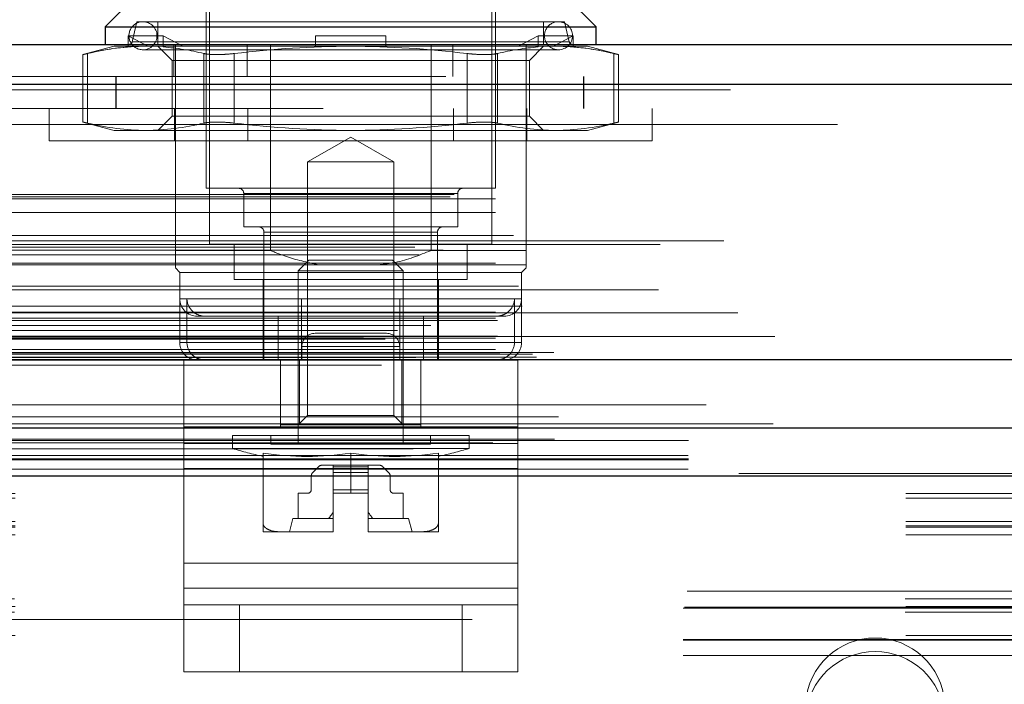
# Model space of a CAD drawing. Header units: inches. Extents: x 0.2 to 10.8, y 0.2 to 8.2.
# Tile 22 of 164: x 3.3588 to 3.4693, y 2.1503 to 2.2249. Entities that reach past the tile are written whole.
import ezdxf

# ---------------------------------------------------------------- set-up
doc = ezdxf.new("R2010")
doc.units = ezdxf.units.IN
doc.header["$MEASUREMENT"] = 0
doc.linetypes.add('HIDDEN', pattern=[0.07500000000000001, 0.05, -0.025])
doc.layers.add('DIMENSIONS', color=140, linetype='Continuous')
doc.styles.add('SLDTEXTSTYLE0', font='TXT', dxfattribs={"width": 0.7})
doc.dimstyles.new('SLDDIMSTYLE0', dxfattribs={"dimtxt": 0.0849609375, "dimasz": 0.13, "dimexe": 0, "dimexo": 0.0625, "dimgap": 0.021240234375, "dimtad": 0, "dimtih": 1, "dimtoh": 1, "dimlfac": 20, "dimrnd": 1e-09, "dimzin": 12, "dimdsep": 46, "dimtxsty": 'SLDTEXTSTYLE0', "dimsah": 1, "dimcen": 0.09, "dimadec": 0, "dimazin": 3, "dimtfac": 1, "dimtofl": 0, "dimtmove": 0, "dimatfit": 3, "dimfxl": 0, "dimfrac": 2, "dimtolj": 1, "dimtzin": 12, "dimarcsym": 0})

# ---------------------------------------------------------------- blocks, each defined once
blk = doc.blocks.new('_D_26')
at = {"layer": 'DIMENSIONS'}
for p, q in [((2.733252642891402, 2.223700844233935), (2.733252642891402, 2.595789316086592)), ((4.410152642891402, 2.223700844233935), (4.410152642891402, 2.595789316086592)), ((2.733252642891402, 2.470789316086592), (3.30582025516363, 2.470789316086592)), ((3.420946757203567, 2.470789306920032), (3.392416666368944, 2.470789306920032)), ((3.392416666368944, 2.470789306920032), (3.392416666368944, 2.335758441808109)), ((3.744094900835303, 2.470789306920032), (3.772624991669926, 2.470789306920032)), ((3.772624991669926, 2.470789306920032), (3.772624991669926, 2.335758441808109)), ((4.410152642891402, 2.470789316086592), (3.859221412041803, 2.470789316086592)), ((3.392416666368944, 2.335758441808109), (3.420946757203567, 2.335758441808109)), ((3.772624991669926, 2.335758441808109), (3.744094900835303, 2.335758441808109))]:
    blk.add_line(p, q, dxfattribs=at)
for points in [[(2.733252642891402, 2.470789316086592), (2.863252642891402, 2.450789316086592), (2.863252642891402, 2.490789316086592)], [(4.410152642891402, 2.470789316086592), (4.280152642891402, 2.490789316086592), (4.280152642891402, 2.450789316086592)]]:
    blk.add_solid(points, dxfattribs=at)
at = {"layer": 'DIMENSIONS', "char_height": 0.08333333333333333, "attachment_point": 1, "style": 'SLDTEXTSTYLE0'}
for s, insert in [('33.54', (3.420946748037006, 2.597231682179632)), ('851.9', (3.420946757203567, 2.443180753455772))]:
    blk.add_mtext(s, dxfattribs=dict(at, insert=insert))

msp = doc.modelspace()

# ---------------------------------------------------------------- linework, layer by layer
at = {"color": 7, "linetype": 'Continuous', "lineweight": 25}
for p, q in [((3.37415324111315, 2.229916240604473), (3.368363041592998, 2.224126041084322)), ((3.423481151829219, 2.224126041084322), (3.417690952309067, 2.229916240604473)), ((3.368363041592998, 2.224126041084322), (3.368363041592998, 2.222157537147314)), ((3.368363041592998, 2.224126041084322), (3.423481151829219, 2.224126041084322)), ((3.423481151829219, 2.222157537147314), (3.423481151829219, 2.224126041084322)), ((2.706600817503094, 2.222157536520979), (4.436780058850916, 2.222157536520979)), ((2.704833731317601, 2.217695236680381), (4.438547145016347, 2.217695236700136)), ((2.699383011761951, 2.18678266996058), (4.443997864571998, 2.18678266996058)), ((2.733848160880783, 2.179100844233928), (4.40955712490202, 2.179100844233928)), ((2.733848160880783, 2.173700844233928), (4.40955712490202, 2.173700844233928))]:
    msp.add_line(p, q, dxfattribs=at)
at = {"color": 7, "linetype": 'HIDDEN', "lineweight": 18}
for p, q in [((3.379681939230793, 2.226685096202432), (3.379681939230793, 2.206015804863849)), ((3.380075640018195, 2.227078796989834), (3.380075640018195, 2.199716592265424)), ((3.411768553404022, 2.199716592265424), (3.411768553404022, 2.227078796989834)), ((3.412162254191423, 2.206015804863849), (3.412162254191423, 2.226685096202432)), ((3.371906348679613, 2.224716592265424), (3.37138599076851, 2.222462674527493)), ((3.371906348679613, 2.224716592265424), (3.419937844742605, 2.224716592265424)), ((3.374268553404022, 2.224716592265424), (3.374268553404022, 2.222157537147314)), ((3.417575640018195, 2.222157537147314), (3.417575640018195, 2.224716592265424)), ((3.420458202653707, 2.222462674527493), (3.419937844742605, 2.224716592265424)), ((3.370939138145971, 2.221882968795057), (3.370939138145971, 2.223141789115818)), ((3.374876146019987, 2.223141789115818), (3.370939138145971, 2.223141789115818)), ((3.370939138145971, 2.223141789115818), (3.373154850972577, 2.221960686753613)), ((3.374876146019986, 2.221882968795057), (3.374876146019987, 2.223141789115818)), ((3.374876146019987, 2.223141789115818), (3.377091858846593, 2.221960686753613)), ((3.391985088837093, 2.223141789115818), (3.399859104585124, 2.223141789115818)), ((3.391985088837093, 2.223141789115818), (3.391985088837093, 2.221960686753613)), ((3.399859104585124, 2.223141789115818), (3.399859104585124, 2.221960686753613)), ((3.414752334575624, 2.221960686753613), (3.41696804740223, 2.223141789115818)), ((3.41696804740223, 2.223141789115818), (3.420905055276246, 2.223141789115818)), ((3.41696804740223, 2.223141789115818), (3.41696804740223, 2.221882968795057)), ((3.41868934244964, 2.221960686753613), (3.420905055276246, 2.223141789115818)), ((3.420905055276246, 2.223141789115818), (3.420905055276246, 2.221882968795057)), ((3.369347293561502, 2.221960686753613), (3.365845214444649, 2.221022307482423)), ((3.369347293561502, 2.221960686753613), (3.371193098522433, 2.221960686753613)), ((3.370939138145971, 2.221882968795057), (3.371193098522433, 2.221960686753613)), ((3.371193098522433, 2.221960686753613), (3.373154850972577, 2.221960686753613)), ((3.37138599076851, 2.222462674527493), (3.420369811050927, 2.222462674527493)), ((3.420458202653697, 2.222462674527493), (3.37147438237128, 2.222462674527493)), ((3.375130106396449, 2.221960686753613), (3.373154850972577, 2.221960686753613)), ((3.374268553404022, 2.221960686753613), (3.375866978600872, 2.220362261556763)), ((3.374876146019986, 2.221882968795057), (3.375130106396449, 2.221960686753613)), ((3.375130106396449, 2.221960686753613), (3.395922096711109, 2.221960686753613)), ((3.376057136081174, 2.218557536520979), (3.376057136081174, 2.222157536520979)), ((3.37623705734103, 2.199027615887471), (3.37623705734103, 2.222157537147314)), ((3.384282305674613, 2.218557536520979), (3.384282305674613, 2.222157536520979)), ((3.386901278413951, 2.199027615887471), (3.386901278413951, 2.222157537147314)), ((3.391985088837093, 2.221882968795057), (3.391985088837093, 2.221960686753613)), ((3.395922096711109, 2.221960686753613), (3.416714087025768, 2.221960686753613)), ((3.399859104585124, 2.221882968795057), (3.399859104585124, 2.221960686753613)), ((3.404942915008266, 2.199027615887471), (3.404942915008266, 2.222157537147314)), ((3.407381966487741, 2.218557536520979), (3.407381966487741, 2.222157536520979)), ((3.415607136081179, 2.218557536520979), (3.415607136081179, 2.222157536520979)), ((3.415977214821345, 2.220362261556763), (3.417575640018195, 2.221960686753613)), ((3.41696804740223, 2.221882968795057), (3.416714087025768, 2.221960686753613)), ((3.41868934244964, 2.221960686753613), (3.416714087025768, 2.221960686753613)), ((3.420651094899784, 2.221960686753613), (3.41868934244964, 2.221960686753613)), ((3.420905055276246, 2.221882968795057), (3.420651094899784, 2.221960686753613)), ((3.420651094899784, 2.221960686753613), (3.422496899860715, 2.221960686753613)), ((3.425998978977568, 2.221022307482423), (3.422496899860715, 2.221960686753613)), ((3.365845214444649, 2.221034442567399), (3.365845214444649, 2.21343811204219)), ((3.366372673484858, 2.221146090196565), (3.366372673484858, 2.213326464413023)), ((3.366372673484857, 2.221146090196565), (3.366372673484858, 2.213326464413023)), ((3.366372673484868, 2.221146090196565), (3.366372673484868, 2.213326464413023)), ((3.366372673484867, 2.221146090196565), (3.366372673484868, 2.213326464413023)), ((3.372595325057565, 2.221566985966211), (3.419248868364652, 2.221566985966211)), ((3.37944261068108, 2.221146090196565), (3.37944261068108, 2.213326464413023)), ((3.37944261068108, 2.221146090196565), (3.37944261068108, 2.213326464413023)), ((3.37944261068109, 2.221146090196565), (3.37944261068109, 2.213326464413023)), ((3.37944261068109, 2.221146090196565), (3.37944261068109, 2.213326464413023)), ((3.382852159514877, 2.221146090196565), (3.382852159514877, 2.213326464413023)), ((3.382852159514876, 2.221146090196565), (3.382852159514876, 2.213326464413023)), ((3.382852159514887, 2.221146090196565), (3.382852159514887, 2.213326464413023)), ((3.382852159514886, 2.221146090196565), (3.382852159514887, 2.213326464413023)), ((3.408992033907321, 2.221146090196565), (3.408992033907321, 2.213326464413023)), ((3.40899203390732, 2.221146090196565), (3.40899203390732, 2.213326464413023)), ((3.408992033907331, 2.221146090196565), (3.40899203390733, 2.213326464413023)), ((3.40899203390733, 2.221146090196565), (3.40899203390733, 2.213326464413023)), ((3.412401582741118, 2.221146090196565), (3.412401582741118, 2.213326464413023)), ((3.412401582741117, 2.221146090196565), (3.412401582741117, 2.213326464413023)), ((3.412401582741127, 2.221146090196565), (3.412401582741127, 2.213326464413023)), ((3.412401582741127, 2.221146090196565), (3.412401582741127, 2.213326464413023)), ((3.42547151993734, 2.221146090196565), (3.42547151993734, 2.213326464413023)), ((3.425471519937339, 2.221146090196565), (3.425471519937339, 2.213326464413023)), ((3.42547151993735, 2.221146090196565), (3.425471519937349, 2.213326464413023)), ((3.425471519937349, 2.221146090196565), (3.425471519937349, 2.213326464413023)), ((3.425998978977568, 2.21343811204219), (3.425998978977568, 2.221034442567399)), ((3.375866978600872, 2.220362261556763), (3.41329033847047, 2.220362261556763)), ((3.375866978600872, 2.220362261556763), (3.375866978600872, 2.214110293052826)), ((3.41329033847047, 2.220362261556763), (3.415977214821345, 2.220362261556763)), ((3.415977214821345, 2.214110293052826), (3.415977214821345, 2.220362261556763)), ((4.438547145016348, 2.217695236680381), (2.704833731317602, 2.217695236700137)), ((2.706600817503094, 2.218557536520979), (4.436780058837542, 2.218557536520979)), ((3.369548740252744, 2.218557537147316), (3.369548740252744, 2.214957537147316)), ((3.369582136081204, 2.218557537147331), (3.369582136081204, 2.214957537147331)), ((3.415607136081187, 2.199027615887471), (3.415607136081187, 2.218557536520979)), ((3.422048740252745, 2.214957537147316), (3.422048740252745, 2.218557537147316)), ((3.422082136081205, 2.214957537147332), (3.422082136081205, 2.218557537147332)), ((2.704833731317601, 2.21707010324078), (4.438547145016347, 2.217070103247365)), ((4.438547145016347, 2.21707010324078), (2.704833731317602, 2.217070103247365)), ((4.392832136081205, 2.214957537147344), (2.750582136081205, 2.214957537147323)), ((3.362072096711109, 2.214957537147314), (3.362072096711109, 2.211357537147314)), ((3.376147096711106, 2.211357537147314), (3.376147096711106, 2.214957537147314)), ((3.384372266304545, 2.211357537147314), (3.384372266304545, 2.214957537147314)), ((3.407471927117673, 2.211357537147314), (3.407471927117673, 2.214957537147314)), ((3.415697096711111, 2.211357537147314), (3.415697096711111, 2.214957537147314)), ((3.429772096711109, 2.211357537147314), (3.429772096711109, 2.214957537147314)), ((4.392832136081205, 2.213157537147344), (2.750582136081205, 2.213157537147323)), ((4.392832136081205, 2.213157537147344), (2.750582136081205, 2.213157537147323)), ((2.750582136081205, 2.213157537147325), (4.392798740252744, 2.213157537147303)), ((2.750582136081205, 2.213157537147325), (4.392798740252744, 2.213157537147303)), ((3.365845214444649, 2.213450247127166), (3.369347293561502, 2.212511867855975)), ((3.375866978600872, 2.214110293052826), (3.374268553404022, 2.212511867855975)), ((3.375866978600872, 2.214110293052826), (3.41329033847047, 2.214110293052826)), ((3.41329033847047, 2.214110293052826), (3.415977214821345, 2.214110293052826)), ((3.417575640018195, 2.212511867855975), (3.415977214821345, 2.214110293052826)), ((3.422496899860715, 2.212511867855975), (3.425998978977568, 2.213450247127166)), ((3.369347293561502, 2.212511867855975), (3.372907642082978, 2.212511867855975)), ((3.372907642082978, 2.212511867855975), (3.395922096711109, 2.212511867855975)), ((3.395922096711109, 2.212511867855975), (3.418936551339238, 2.212511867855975)), ((3.418936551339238, 2.212511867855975), (3.422496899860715, 2.212511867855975)), ((3.429772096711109, 2.211357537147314), (3.362072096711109, 2.211357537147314)), ((3.395922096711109, 2.211760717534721), (3.391082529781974, 2.208966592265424)), ((3.400761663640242, 2.208966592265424), (3.395922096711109, 2.211760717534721)), ((3.391082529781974, 2.208966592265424), (3.400761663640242, 2.208966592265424)), ((3.391082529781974, 2.208966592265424), (3.391082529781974, 2.180506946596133)), ((3.400761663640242, 2.180506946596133), (3.400761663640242, 2.208966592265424)), ((3.379681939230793, 2.206015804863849), (3.412162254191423, 2.206015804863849)), ((3.407929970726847, 2.205425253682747), (3.383914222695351, 2.205425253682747)), ((3.383914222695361, 2.205425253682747), (3.407929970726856, 2.205425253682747)), ((3.383914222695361, 2.205425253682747), (3.383914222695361, 2.201685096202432)), ((3.407929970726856, 2.201685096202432), (3.407929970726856, 2.205425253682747)), ((2.707099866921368, 2.205064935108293), (4.436281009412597, 2.205064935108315)), ((2.707538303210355, 2.205324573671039), (4.435842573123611, 2.205324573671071)), ((2.7121686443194, 2.204824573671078), (4.431212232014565, 2.2048245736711)), ((2.712168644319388, 2.204824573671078), (4.431212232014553, 2.2048245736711)), ((2.7121686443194, 2.203305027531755), (4.431212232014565, 2.203305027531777)), ((3.383914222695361, 2.201685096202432), (3.407929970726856, 2.201685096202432)), ((3.386178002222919, 2.20109454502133), (3.405575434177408, 2.20109454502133)), ((3.386178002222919, 2.20109454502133), (3.386178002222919, 2.186724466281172)), ((3.405666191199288, 2.20109454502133), (3.386268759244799, 2.20109454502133)), ((3.405666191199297, 2.186724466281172), (3.405666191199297, 2.20109454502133)), ((4.437822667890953, 2.200106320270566), (2.705565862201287, 2.200106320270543)), ((2.714188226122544, 2.200720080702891), (4.429192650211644, 2.200720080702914)), ((2.703136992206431, 2.199405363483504), (4.440243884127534, 2.199405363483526)), ((2.706318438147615, 2.199054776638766), (4.437062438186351, 2.19905477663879)), ((2.7121686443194, 2.199684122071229), (4.431212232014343, 2.199684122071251)), ((4.430653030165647, 2.199688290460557), (2.712726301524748, 2.199688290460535)), ((3.37623705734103, 2.199027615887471), (3.386901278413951, 2.199027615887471)), ((3.380075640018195, 2.199716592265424), (3.411768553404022, 2.199716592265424)), ((3.382831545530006, 2.199716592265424), (3.382831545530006, 2.195779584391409)), ((3.404942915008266, 2.199027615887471), (3.415607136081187, 2.199027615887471)), ((3.409012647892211, 2.195779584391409), (3.409012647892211, 2.199716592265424)), ((2.703605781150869, 2.198530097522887), (4.439770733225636, 2.19853009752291)), ((3.391224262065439, 2.197944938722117), (3.390016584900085, 2.196737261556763)), ((3.391224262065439, 2.197944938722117), (3.400619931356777, 2.197944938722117)), ((3.401827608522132, 2.196737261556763), (3.400619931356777, 2.197944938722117)), ((2.7121686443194, 2.197617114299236), (4.431212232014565, 2.197617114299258)), ((2.715627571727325, 2.197426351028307), (4.427748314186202, 2.19742635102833)), ((3.37623705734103, 2.197059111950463), (3.376729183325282, 2.196566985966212)), ((3.376729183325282, 2.196566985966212), (3.415115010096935, 2.196566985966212)), ((3.376729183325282, 2.196566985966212), (3.376729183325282, 2.1936142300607)), ((3.390016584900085, 2.196737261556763), (3.401827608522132, 2.196737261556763)), ((3.390016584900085, 2.196737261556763), (3.390016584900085, 2.177275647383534)), ((3.401827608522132, 2.177275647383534), (3.401827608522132, 2.196737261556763)), ((3.415115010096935, 2.196566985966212), (3.415607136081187, 2.197059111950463)), ((3.415115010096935, 2.18869297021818), (3.415115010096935, 2.196566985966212)), ((3.382831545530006, 2.195779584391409), (3.409012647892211, 2.195779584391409)), ((3.386079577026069, 2.195779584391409), (3.386079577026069, 2.191645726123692)), ((3.405764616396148, 2.186724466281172), (3.405764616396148, 2.195779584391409)), ((4.430468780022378, 2.194617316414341), (2.712911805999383, 2.194617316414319)), ((2.714745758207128, 2.195022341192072), (4.428635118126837, 2.195022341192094)), ((2.714745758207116, 2.195022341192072), (4.428635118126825, 2.195022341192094)), ((3.376729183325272, 2.193614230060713), (3.376729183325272, 2.18869297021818)), ((3.401433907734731, 2.1936142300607), (3.376816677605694, 2.1936142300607)), ((3.377537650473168, 2.18869297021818), (3.377537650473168, 2.1936142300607)), ((3.390410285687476, 2.1936142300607), (3.415027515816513, 2.1936142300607)), ((3.401433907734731, 2.18869297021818), (3.401433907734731, 2.1936142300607)), ((3.414306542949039, 2.18869297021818), (3.414306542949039, 2.1936142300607)), ((2.7121686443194, 2.192114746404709), (4.431212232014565, 2.192114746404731)), ((2.715171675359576, 2.192783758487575), (4.428206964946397, 2.192783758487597)), ((4.439390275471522, 2.192040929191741), (2.703984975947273, 2.192040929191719)), ((2.7121686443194, 2.191410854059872), (4.431212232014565, 2.191410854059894)), ((2.712168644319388, 2.191410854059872), (4.431212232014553, 2.191410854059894)), ((2.7124186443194, 2.191160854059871), (4.430962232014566, 2.191160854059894)), ((3.37869768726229, 2.191645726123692), (3.401433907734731, 2.191645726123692)), ((3.386079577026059, 2.191645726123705), (3.386079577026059, 2.186724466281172)), ((3.387767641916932, 2.186724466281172), (3.387767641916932, 2.191645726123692)), ((3.390410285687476, 2.186724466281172), (3.390410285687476, 2.191645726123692)), ((3.404076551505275, 2.191645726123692), (3.401433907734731, 2.191645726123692)), ((3.404076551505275, 2.186724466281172), (3.404076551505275, 2.191645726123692)), ((3.404076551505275, 2.191645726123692), (3.412240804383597, 2.191645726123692)), ((3.412240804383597, 2.191645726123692), (3.413146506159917, 2.191645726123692)), ((2.700398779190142, 2.190600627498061), (4.442982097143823, 2.190600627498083)), ((2.701159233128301, 2.190031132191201), (4.442189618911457, 2.190031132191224)), ((2.704927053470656, 2.190619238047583), (4.43845382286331, 2.190619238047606)), ((2.697357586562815, 2.189317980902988), (4.44602328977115, 2.189317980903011)), ((2.697357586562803, 2.189317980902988), (4.446023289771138, 2.189317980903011)), ((2.699785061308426, 2.189062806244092), (4.443595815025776, 2.189062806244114)), ((4.443541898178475, 2.189368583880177), (2.699838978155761, 2.189368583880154)), ((2.7121686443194, 2.189160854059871), (4.431212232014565, 2.189160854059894)), ((2.712168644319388, 2.189160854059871), (4.431212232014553, 2.189160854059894)), ((2.7124186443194, 2.189410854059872), (4.430962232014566, 2.189410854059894)), ((3.391923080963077, 2.189724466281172), (3.39192111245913, 2.189724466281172)), ((3.399923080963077, 2.189724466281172), (3.391923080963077, 2.189724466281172)), ((2.7121686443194, 2.187916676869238), (4.431212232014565, 2.18791667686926)), ((2.712168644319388, 2.187916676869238), (4.431212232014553, 2.18791667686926)), ((3.414306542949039, 2.18869297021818), (3.376819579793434, 2.18869297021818)), ((3.377537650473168, 2.18869297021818), (3.415024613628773, 2.18869297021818)), ((3.40142111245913, 2.188224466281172), (3.39042111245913, 2.188224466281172)), ((3.39042111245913, 2.188224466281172), (3.39042111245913, 2.186724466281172)), ((3.39042111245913, 2.188224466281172), (3.40142111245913, 2.188224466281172)), ((3.401423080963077, 2.188224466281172), (3.390423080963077, 2.188224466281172)), ((3.390423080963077, 2.188224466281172), (3.390423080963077, 2.186724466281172)), ((3.390423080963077, 2.188224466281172), (3.401423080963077, 2.188224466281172)), ((3.40142111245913, 2.188224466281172), (3.40142111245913, 2.186724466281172)), ((3.401423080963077, 2.188224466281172), (3.401423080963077, 2.186724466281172)), ((2.702648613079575, 2.186737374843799), (4.44073226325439, 2.186737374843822)), ((2.702774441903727, 2.18672128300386), (4.440606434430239, 2.186721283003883)), ((2.703226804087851, 2.18700828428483), (4.440154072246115, 2.187008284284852)), ((2.703226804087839, 2.18700828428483), (4.440154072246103, 2.187008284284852)), ((2.712668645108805, 2.187410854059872), (4.43071223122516, 2.187410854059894)), ((2.712668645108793, 2.187410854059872), (4.430712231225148, 2.187410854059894)), ((2.716316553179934, 2.187368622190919), (4.427064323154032, 2.187368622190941)), ((2.716316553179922, 2.187368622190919), (4.42706432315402, 2.187368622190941)), ((2.71678038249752, 2.187040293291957), (4.426600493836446, 2.187040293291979)), ((2.716780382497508, 2.187040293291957), (4.426600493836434, 2.187040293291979)), ((4.418732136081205, 2.187557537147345), (2.724682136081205, 2.187557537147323)), ((3.37717111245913, 2.186724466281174), (3.37717111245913, 2.179224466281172)), ((3.377173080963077, 2.186724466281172), (3.414673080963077, 2.186724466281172)), ((3.377173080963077, 2.186724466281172), (3.377173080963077, 2.177348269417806)), ((3.38804611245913, 2.186724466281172), (3.38804611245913, 2.179224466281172)), ((3.388048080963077, 2.186724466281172), (3.388048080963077, 2.179224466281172)), ((3.390182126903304, 2.179441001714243), (3.390182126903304, 2.186724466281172)), ((3.401662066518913, 2.179441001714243), (3.401662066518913, 2.186724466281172)), ((3.40379611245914, 2.179441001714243), (3.40379611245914, 2.186724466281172)), ((3.403798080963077, 2.186724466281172), (3.403798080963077, 2.179224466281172)), ((3.41467111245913, 2.186724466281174), (3.41467111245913, 2.179224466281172)), ((3.414673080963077, 2.186724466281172), (3.414673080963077, 2.177348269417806)), ((2.699383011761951, 2.186157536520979), (4.443997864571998, 2.186157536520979)), ((2.719234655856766, 2.180325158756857), (4.4241462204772, 2.180325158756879)), ((3.391082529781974, 2.180506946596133), (3.390016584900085, 2.179441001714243)), ((3.391082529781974, 2.180506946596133), (3.400761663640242, 2.180506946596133)), ((3.401827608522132, 2.179441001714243), (3.400761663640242, 2.180506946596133)), ((3.37717111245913, 2.174536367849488), (3.37717111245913, 2.179224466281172)), ((3.377173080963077, 2.179224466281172), (3.414673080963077, 2.179224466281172)), ((3.388048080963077, 2.179441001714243), (3.390182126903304, 2.179441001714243)), ((3.390182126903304, 2.179441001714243), (3.401662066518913, 2.179441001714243)), ((3.401662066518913, 2.179441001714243), (3.40379611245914, 2.179441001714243)), ((3.40379611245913, 2.179441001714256), (3.40379611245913, 2.179224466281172)), ((3.41467111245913, 2.174536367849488), (3.41467111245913, 2.179224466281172)), ((2.718808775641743, 2.17784902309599), (4.424569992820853, 2.177849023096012)), ((3.382634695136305, 2.178259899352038), (3.409209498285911, 2.178259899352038)), ((3.382634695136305, 2.178259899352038), (3.382634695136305, 2.176794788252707)), ((3.386965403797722, 2.178259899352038), (3.386965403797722, 2.177275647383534)), ((3.404878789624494, 2.177275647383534), (3.404878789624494, 2.178259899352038)), ((3.409209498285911, 2.176794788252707), (3.409209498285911, 2.178259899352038)), ((2.711887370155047, 2.177414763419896), (4.431485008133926, 2.177414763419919)), ((2.733848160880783, 2.177671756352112), (4.40955712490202, 2.177671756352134)), ((3.41467111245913, 2.177348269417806), (3.37717111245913, 2.177348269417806)), ((3.377173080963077, 2.177348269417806), (3.414673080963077, 2.177348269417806)), ((3.377173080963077, 2.177348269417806), (3.377173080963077, 2.163912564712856)), ((3.382634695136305, 2.176794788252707), (3.409209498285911, 2.176794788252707)), ((3.386965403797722, 2.177275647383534), (3.404878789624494, 2.177275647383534)), ((3.414673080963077, 2.177348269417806), (3.414673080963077, 2.163912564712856)), ((2.733802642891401, 2.17598298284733), (4.409602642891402, 2.17598298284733)), ((3.386079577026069, 2.176261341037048), (3.386079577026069, 2.168379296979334)), ((3.395922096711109, 2.176261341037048), (3.395922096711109, 2.171763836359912)), ((3.405764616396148, 2.176261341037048), (3.405764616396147, 2.168379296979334)), ((2.733802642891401, 2.174461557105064), (4.409602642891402, 2.174461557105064)), ((2.733848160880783, 2.175500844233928), (4.40955712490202, 2.175500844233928)), ((3.41467111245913, 2.174536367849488), (3.37717111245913, 2.174536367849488)), ((3.37717111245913, 2.161100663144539), (3.37717111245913, 2.174536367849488)), ((3.377173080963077, 2.174536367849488), (3.414673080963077, 2.174536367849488)), ((3.392304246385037, 2.174740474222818), (3.391665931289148, 2.174102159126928)), ((3.3939535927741, 2.174913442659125), (3.392721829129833, 2.174913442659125)), ((3.397890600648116, 2.174913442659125), (3.3939535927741, 2.174913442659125)), ((3.3939535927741, 2.174740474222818), (3.3939535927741, 2.174913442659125)), ((3.39395359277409, 2.174740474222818), (3.397890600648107, 2.174740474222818)), ((3.39395359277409, 2.174740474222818), (3.397890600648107, 2.174740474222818)), ((3.3939535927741, 2.174102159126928), (3.3939535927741, 2.174740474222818)), ((3.397890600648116, 2.174740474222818), (3.3939535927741, 2.174740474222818)), ((3.397890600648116, 2.174740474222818), (3.3939535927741, 2.174740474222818)), ((3.397890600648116, 2.174740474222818), (3.397890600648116, 2.174913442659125)), ((3.399122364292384, 2.174913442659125), (3.397890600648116, 2.174913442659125)), ((3.397890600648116, 2.174102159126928), (3.397890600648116, 2.174740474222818)), ((3.400178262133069, 2.174102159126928), (3.399539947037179, 2.174740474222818)), ((3.41467111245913, 2.161100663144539), (3.41467111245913, 2.174536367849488)), ((2.733848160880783, 2.173700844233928), (4.40955712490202, 2.173700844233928)), ((2.733848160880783, 2.173700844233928), (4.40955712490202, 2.173700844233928)), ((2.733848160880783, 2.173700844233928), (4.40955712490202, 2.173700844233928)), ((2.733848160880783, 2.17370084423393), (4.40955712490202, 2.17370084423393)), ((2.733848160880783, 2.17370084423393), (4.40955712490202, 2.17370084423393)), ((3.5395026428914, 2.173979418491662), (3.2520026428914, 2.173979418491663)), ((3.391492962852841, 2.173684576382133), (3.391492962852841, 2.172157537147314)), ((3.39395359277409, 2.174102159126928), (3.397890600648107, 2.174102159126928)), ((3.39395359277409, 2.174102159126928), (3.397890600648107, 2.174102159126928)), ((3.3939535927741, 2.173684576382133), (3.3939535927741, 2.174102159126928)), ((3.397890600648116, 2.174102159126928), (3.3939535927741, 2.174102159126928)), ((3.397890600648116, 2.174102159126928), (3.3939535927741, 2.174102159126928)), ((3.39395359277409, 2.173684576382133), (3.397890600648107, 2.173684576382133)), ((3.39395359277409, 2.173684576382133), (3.397890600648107, 2.173684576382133)), ((3.397890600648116, 2.173684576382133), (3.3939535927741, 2.173684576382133)), ((3.3939535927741, 2.172157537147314), (3.3939535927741, 2.173684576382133)), ((3.397890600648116, 2.173684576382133), (3.3939535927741, 2.173684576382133)), ((3.397890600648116, 2.173684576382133), (3.397890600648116, 2.174102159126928)), ((3.397890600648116, 2.172157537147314), (3.397890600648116, 2.173684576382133)), ((3.400351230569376, 2.172157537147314), (3.400351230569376, 2.173684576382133)), ((3.5582526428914, 2.171719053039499), (3.2332526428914, 2.171719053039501)), ((3.5582526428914, 2.171213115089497), (3.2332526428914, 2.171213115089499)), ((3.390016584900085, 2.171763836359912), (3.390016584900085, 2.168909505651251)), ((3.391099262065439, 2.171763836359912), (3.390016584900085, 2.171763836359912)), ((3.39395359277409, 2.172157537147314), (3.397890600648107, 2.172157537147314)), ((3.39395359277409, 2.172157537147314), (3.397890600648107, 2.172157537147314)), ((3.397890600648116, 2.172157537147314), (3.3939535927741, 2.172157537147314)), ((3.3939535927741, 2.171763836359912), (3.3939535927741, 2.172157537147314)), ((3.397890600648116, 2.172157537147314), (3.3939535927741, 2.172157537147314)), ((3.3939535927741, 2.171763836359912), (3.3939535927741, 2.167433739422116)), ((3.395922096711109, 2.171763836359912), (3.3939535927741, 2.171763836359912)), ((3.395922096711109, 2.171763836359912), (3.397890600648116, 2.171763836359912)), ((3.397890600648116, 2.171763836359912), (3.397890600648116, 2.172157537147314)), ((3.397890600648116, 2.171763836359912), (3.397890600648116, 2.167433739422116)), ((3.401827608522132, 2.171763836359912), (3.400744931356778, 2.171763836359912)), ((3.401827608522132, 2.168909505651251), (3.401827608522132, 2.171763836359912)), ((3.389426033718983, 2.168909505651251), (3.389032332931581, 2.167433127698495)), ((3.389426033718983, 2.168909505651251), (3.3939535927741, 2.168909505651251)), ((3.397890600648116, 2.168909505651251), (3.402418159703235, 2.168909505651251)), ((3.402811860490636, 2.167433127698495), (3.402418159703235, 2.168909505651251)), ((3.5582526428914, 2.1686011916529), (3.2332526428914, 2.1686011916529)), ((3.5582526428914, 2.168119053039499), (3.2332526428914, 2.168119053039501)), ((3.5582526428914, 2.167950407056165), (3.2332526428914, 2.167950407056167)), ((3.5582526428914, 2.167079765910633), (3.2332526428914, 2.167079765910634)), ((3.386079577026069, 2.167433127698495), (3.388141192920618, 2.167433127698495)), ((3.388141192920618, 2.167433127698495), (3.393860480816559, 2.167433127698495)), ((3.393860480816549, 2.167433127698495), (3.39395359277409, 2.167433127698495)), ((3.393860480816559, 2.167433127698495), (3.3939535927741, 2.167433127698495)), ((3.3939535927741, 2.167433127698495), (3.393860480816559, 2.167433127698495)), ((3.3939535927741, 2.167433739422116), (3.3939535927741, 2.167433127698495)), ((3.397890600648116, 2.167433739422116), (3.397890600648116, 2.167433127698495)), ((3.397890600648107, 2.167433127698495), (3.397983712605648, 2.167433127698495)), ((3.397890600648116, 2.167433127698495), (3.397983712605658, 2.167433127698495)), ((3.397983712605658, 2.167433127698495), (3.397890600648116, 2.167433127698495)), ((3.397983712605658, 2.167433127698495), (3.403703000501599, 2.167433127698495)), ((3.403703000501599, 2.167433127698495), (3.405764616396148, 2.167433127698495)), ((3.41467111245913, 2.163912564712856), (3.37717111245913, 2.163912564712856)), ((3.377173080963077, 2.163912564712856), (3.414673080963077, 2.163912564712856)), ((3.377173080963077, 2.163912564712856), (3.377173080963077, 2.159224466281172)), ((3.414673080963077, 2.163912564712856), (3.414673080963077, 2.159224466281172)), ((3.233684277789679, 2.160750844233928), (3.557821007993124, 2.160750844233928)), ((3.233684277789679, 2.160750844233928), (3.557821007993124, 2.160750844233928)), ((3.41467111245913, 2.161100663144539), (3.37717111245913, 2.161100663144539)), ((3.37717111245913, 2.151724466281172), (3.37717111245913, 2.161100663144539)), ((3.377173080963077, 2.161100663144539), (3.414673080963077, 2.161100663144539)), ((3.41467111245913, 2.151724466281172), (3.41467111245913, 2.161100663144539)), ((3.5582526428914, 2.159041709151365), (3.2332526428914, 2.159041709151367)), ((3.558188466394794, 2.159912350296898), (3.233316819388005, 2.159912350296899)), ((3.233382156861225, 2.158950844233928), (3.558123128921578, 2.158950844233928)), ((3.377173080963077, 2.159224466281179), (3.37717111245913, 2.159224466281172)), ((3.377173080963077, 2.159224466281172), (3.377173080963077, 2.151724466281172)), ((3.377173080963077, 2.159224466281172), (3.383423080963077, 2.159224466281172)), ((3.38342111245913, 2.159224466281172), (3.38342111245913, 2.151724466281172)), ((3.383423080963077, 2.159224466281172), (3.383423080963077, 2.151724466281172)), ((3.383423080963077, 2.159224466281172), (3.408423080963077, 2.159224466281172)), ((3.40842111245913, 2.159224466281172), (3.40842111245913, 2.151724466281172)), ((3.408423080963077, 2.159224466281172), (3.408423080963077, 2.151724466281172)), ((3.408423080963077, 2.159224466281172), (3.414673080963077, 2.159224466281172)), ((3.414673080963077, 2.159224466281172), (3.414673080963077, 2.151724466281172)), ((3.2332526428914, 2.158873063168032), (3.5582526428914, 2.158873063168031)), ((3.558188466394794, 2.158390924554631), (3.233316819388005, 2.158390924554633)), ((4.40955712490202, 2.157600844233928), (2.733848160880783, 2.157600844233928)), ((3.5582526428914, 2.155779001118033), (3.2332526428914, 2.155779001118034)), ((3.233252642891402, 2.155350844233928), (3.558252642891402, 2.155350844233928)), ((3.2332526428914, 2.155273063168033), (3.5582526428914, 2.155273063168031)), ((3.233252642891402, 2.153550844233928), (3.558252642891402, 2.153550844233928)), ((3.233252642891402, 2.153550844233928), (3.558252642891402, 2.153550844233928)), ((3.377173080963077, 2.151724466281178), (3.37717111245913, 2.151724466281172)), ((3.383423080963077, 2.151724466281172), (3.377173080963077, 2.151724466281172)), ((3.383423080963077, 2.151724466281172), (3.408423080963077, 2.151724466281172)), ((3.414673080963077, 2.151724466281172), (3.408423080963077, 2.151724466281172))]:
    msp.add_line(p, q, dxfattribs=at)
at = {"color": 7, "linetype": 'HIDDEN', "lineweight": 18, "flags": 128}
for points in [[(4.435841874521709, 2.181686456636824), (3.585603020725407, 2.181686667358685), (2.707540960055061, 2.181686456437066)], [(4.430580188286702, 2.181697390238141), (3.585603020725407, 2.181697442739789), (2.71279859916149, 2.181697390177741)], [(4.443362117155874, 2.179562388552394), (3.535126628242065, 2.179562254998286), (2.700014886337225, 2.179562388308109)], [(4.443361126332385, 2.179562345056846), (3.642866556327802, 2.179560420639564), (2.700015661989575, 2.179562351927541)], [(2.718811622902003, 2.17784904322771), (3.55777150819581, 2.1778494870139), (4.424585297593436, 2.177849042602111)], [(2.702944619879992, 2.176744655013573), (3.557761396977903, 2.176744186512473), (4.440445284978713, 2.176744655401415)], [(2.733848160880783, 2.175610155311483), (3.557761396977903, 2.175609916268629), (4.40955712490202, 2.175610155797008)]]:
    msp.add_lwpolyline(points, dxfattribs=at)
at = {"color": 7, "linetype": 'HIDDEN', "lineweight": 18}
for centre, radius, start, end in [((3.372595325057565, 2.223141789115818), 0.001574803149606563, 90, 270.0000000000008), ((3.372595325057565, 2.223141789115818), 0.001574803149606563, 270.0000000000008, 90), ((3.419248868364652, 2.223141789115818), 0.001574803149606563, 90, 270.0000000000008), ((3.419248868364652, 2.223141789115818), 0.001574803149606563, 270.0000000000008, 90), ((3.371002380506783, 2.222551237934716), 0.0003937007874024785, 270.0000000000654, 346.9999999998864), ((3.420841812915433, 2.222551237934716), 0.0003937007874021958, 193.0000000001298, 269.9999999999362), ((3.383323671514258, 2.205425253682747), 0.0005905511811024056, 0, 90), ((3.408520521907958, 2.205425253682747), 0.0005905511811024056, 89.99999999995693, 180), ((3.385587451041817, 2.20109454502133), 0.0005905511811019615, 0, 90), ((3.406256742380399, 2.20109454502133), 0.0005905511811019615, 89.99999999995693, 180), ((3.37869768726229, 2.1936142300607), 0.001968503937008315, 180, 269.9999999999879), ((3.413146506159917, 2.1936142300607), 0.001968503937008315, 270.0000000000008, 0), ((3.39192111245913, 2.188224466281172), 0.001500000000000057, 90, 180), ((3.391923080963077, 2.188224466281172), 0.001500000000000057, 90, 180), ((3.39992111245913, 2.188224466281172), 0.001500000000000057, 0, 90), ((3.399923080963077, 2.188224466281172), 0.001500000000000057, 0, 90), ((3.37869768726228, 2.18869297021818), 0.001968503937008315, 180, 270.0000000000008), ((3.413146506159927, 2.18869297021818), 0.001968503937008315, 270.0000000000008, 0), ((3.395922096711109, 2.22094493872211), 0.04610629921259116, 253.2503397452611, 257.6739543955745), ((3.395922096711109, 2.22094493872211), 0.04610629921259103, 282.3260456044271, 286.74966025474), ((3.391000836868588, 2.209736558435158), 0.03383502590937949, 261.6367379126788, 278.363262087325), ((3.400843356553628, 2.209736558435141), 0.03383502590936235, 261.6367379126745, 278.3632620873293), ((3.392721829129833, 2.174322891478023), 0.0005905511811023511, 90, 135), ((3.399122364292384, 2.174322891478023), 0.0005905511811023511, 45, 90), ((3.392083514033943, 2.173684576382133), 0.0005905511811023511, 135, 180), ((3.399760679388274, 2.173684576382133), 0.0005905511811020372, 0, 45.00000000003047), ((3.391099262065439, 2.172157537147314), 0.0003937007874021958, 270.0000000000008, 0), ((3.400744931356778, 2.172157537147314), 0.0003937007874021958, 180, 270.0000000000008), ((3.393861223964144, 2.174406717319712), 0.006973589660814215, 269.9938942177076, 270.7589344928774), ((3.393861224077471, 2.174406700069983), 0.006973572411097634, 269.9938932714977, 270.7589354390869), ((3.397982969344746, 2.174406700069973), 0.006973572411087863, 269.2410645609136, 270.0061067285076), ((3.397982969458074, 2.174406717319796), 0.006973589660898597, 269.2410655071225, 270.0061057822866), ((3.4548026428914, 2.14767366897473), 0.007832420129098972, 4.087218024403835, 175.9127819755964), ((3.4548026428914, 2.146152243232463), 0.007832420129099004, 4.087218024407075, 175.9127819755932)]:
    msp.add_arc(centre, radius, start, end, dxfattribs=at)
for points in [[(3.366372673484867, 2.221146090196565), (3.368543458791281, 2.221659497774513), (3.37072085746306, 2.221960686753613), (3.372907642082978, 2.221960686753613)], [(3.395922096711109, 2.221960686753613), (3.391548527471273, 2.221960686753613), (3.387193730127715, 2.221659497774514), (3.382852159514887, 2.221146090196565)], [(3.408992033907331, 2.221146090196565), (3.404650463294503, 2.221659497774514), (3.400295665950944, 2.221960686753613), (3.395922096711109, 2.221960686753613)], [(3.418936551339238, 2.221960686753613), (3.421123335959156, 2.221960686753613), (3.423300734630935, 2.221659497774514), (3.425471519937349, 2.221146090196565)], [(3.370939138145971, 2.221882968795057), (3.369411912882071, 2.22176302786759), (3.367890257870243, 2.221505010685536), (3.366372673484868, 2.221146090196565)], [(3.379442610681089, 2.221146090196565), (3.377925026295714, 2.221505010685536), (3.376403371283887, 2.22176302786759), (3.374876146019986, 2.221882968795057)], [(3.412401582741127, 2.221146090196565), (3.413919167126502, 2.221505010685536), (3.41544082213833, 2.22176302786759), (3.41696804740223, 2.221882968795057)], [(3.420905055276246, 2.221882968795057), (3.422432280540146, 2.22176302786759), (3.423953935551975, 2.221505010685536), (3.42547151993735, 2.221146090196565)], [(3.366372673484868, 2.213326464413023), (3.368543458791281, 2.212813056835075), (3.37072085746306, 2.212511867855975), (3.372907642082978, 2.212511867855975)], [(3.372907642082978, 2.212511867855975), (3.375094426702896, 2.212511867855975), (3.377271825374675, 2.212813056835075), (3.379442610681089, 2.213326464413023)], [(3.382852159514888, 2.213326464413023), (3.387193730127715, 2.212813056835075), (3.391548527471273, 2.212511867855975), (3.395922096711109, 2.212511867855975)], [(3.395922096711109, 2.212511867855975), (3.400295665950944, 2.212511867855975), (3.404650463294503, 2.212813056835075), (3.40899203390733, 2.213326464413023)], [(3.412401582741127, 2.213326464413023), (3.414572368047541, 2.212813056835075), (3.41674976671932, 2.212511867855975), (3.418936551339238, 2.212511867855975)], [(3.418936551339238, 2.212511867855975), (3.421123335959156, 2.212511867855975), (3.423300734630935, 2.212813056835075), (3.425471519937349, 2.213326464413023)], [(3.393953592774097, 2.169608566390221), (3.393779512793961, 2.169377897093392), (3.393609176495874, 2.169144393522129), (3.393440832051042, 2.168909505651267)], [(3.398403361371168, 2.168909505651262), (3.398235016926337, 2.169144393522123), (3.398064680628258, 2.16937789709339), (3.397890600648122, 2.169608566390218)]]:
    msp.add_open_spline(points, degree=3, dxfattribs=at)
for points, knots in [([(3.366372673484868, 2.221146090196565), (3.366177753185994, 2.221100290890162), (3.365868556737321, 2.221027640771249), (3.365889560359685, 2.221032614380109), (3.365897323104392, 2.221034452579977)], [0, 0, 0, 0, 0.6304092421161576, 1, 1, 1, 1]), ([(3.382852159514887, 2.221146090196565), (3.382507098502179, 2.221105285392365), (3.382168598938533, 2.221074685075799), (3.38150461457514, 2.221032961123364), (3.381181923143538, 2.221022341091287), (3.380588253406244, 2.221022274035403), (3.380309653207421, 2.221032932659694), (3.379825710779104, 2.221074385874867), (3.37961514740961, 2.221105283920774), (3.37944261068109, 2.221146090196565)], [0, 0, 0, 0, 0.25, 0.25, 0.5, 0.5, 0.75, 0.75, 1, 1, 1, 1]), ([(3.412401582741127, 2.221146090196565), (3.412229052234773, 2.221105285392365), (3.412021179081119, 2.221074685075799), (3.41153566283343, 2.221032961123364), (3.411258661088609, 2.221022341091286), (3.410665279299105, 2.221022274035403), (3.410340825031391, 2.221032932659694), (3.409679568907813, 2.221074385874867), (3.409337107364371, 2.221105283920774), (3.408992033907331, 2.221146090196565)], [0, 0, 0, 0, 0.25, 0.25, 0.5, 0.5, 0.75, 0.75, 1, 1, 1, 1]), ([(3.425946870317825, 2.221034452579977), (3.425959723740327, 2.221031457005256), (3.426003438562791, 2.221021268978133), (3.42575063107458, 2.221080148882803), (3.425508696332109, 2.221137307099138), (3.42547151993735, 2.221146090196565)], [0, 0, 0, 0, 0.2606228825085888, 0.8863851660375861, 1, 1, 1, 1]), ([(3.365897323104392, 2.213438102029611), (3.365884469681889, 2.213441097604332), (3.365840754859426, 2.213451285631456), (3.366093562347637, 2.213392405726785), (3.366335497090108, 2.213335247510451), (3.366372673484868, 2.213326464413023)], [0, 0, 0, 0, 0.26062288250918, 0.8863851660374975, 1, 1, 1, 1]), ([(3.37944261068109, 2.213326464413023), (3.379615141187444, 2.213367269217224), (3.379823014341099, 2.213397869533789), (3.380308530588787, 2.213439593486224), (3.380585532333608, 2.213450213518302), (3.381178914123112, 2.213450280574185), (3.381503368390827, 2.213439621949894), (3.382164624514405, 2.213398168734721), (3.382507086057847, 2.213367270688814), (3.382852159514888, 2.213326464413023)], [0, 0, 0, 0, 0.25, 0.25, 0.5, 0.5, 0.75, 0.75, 1, 1, 1, 1]), ([(3.40899203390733, 2.213326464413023), (3.409337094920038, 2.213367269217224), (3.409675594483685, 2.213397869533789), (3.410339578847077, 2.213439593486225), (3.410662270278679, 2.213450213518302), (3.411255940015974, 2.213450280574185), (3.411534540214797, 2.213439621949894), (3.412018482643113, 2.213398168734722), (3.412229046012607, 2.213367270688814), (3.412401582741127, 2.213326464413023)], [0, 0, 0, 0, 0.25, 0.25, 0.5, 0.5, 0.75, 0.75, 1, 1, 1, 1]), ([(3.425471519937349, 2.213326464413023), (3.425666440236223, 2.213372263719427), (3.425975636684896, 2.21344491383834), (3.425954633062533, 2.21343994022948), (3.425946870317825, 2.213438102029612)], [0, 0, 0, 0, 0.6304092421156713, 1, 1, 1, 1]), ([(3.37623705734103, 2.197114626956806), (3.37623705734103, 2.197147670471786), (3.37623705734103, 2.197221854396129), (3.37623705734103, 2.19807349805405), (3.37623705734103, 2.198803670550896), (3.37623705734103, 2.199027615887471)], [0, 0, 0, 0, 0.3576770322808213, 0.8029982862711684, 1, 1, 1, 1]), ([(3.392263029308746, 2.197426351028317), (3.391031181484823, 2.197696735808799), (3.38920164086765, 2.198098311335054), (3.387467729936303, 2.198798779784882), (3.386901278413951, 2.199027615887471)], [0, 0, 0, 0, 0.6733099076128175, 1, 1, 1, 1]), ([(3.404942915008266, 2.199027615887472), (3.40362295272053, 2.198492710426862), (3.401731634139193, 2.19772626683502), (3.399713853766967, 2.197495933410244), (3.399104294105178, 2.197426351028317)], [0, 0, 0, 0, 0.6979058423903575, 1, 1, 1, 1]), ([(3.415607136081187, 2.197114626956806), (3.415607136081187, 2.197147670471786), (3.415607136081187, 2.197221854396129), (3.415607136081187, 2.19807349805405), (3.415607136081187, 2.198803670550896), (3.415607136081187, 2.199027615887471)], [0, 0, 0, 0, 0.3576770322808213, 0.8029982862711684, 1, 1, 1, 1]), ([(3.37960338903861, 2.191645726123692), (3.379336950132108, 2.191645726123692), (3.379076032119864, 2.191693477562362), (3.378580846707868, 2.191883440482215), (3.378353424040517, 2.192023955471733), (3.377773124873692, 2.192563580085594), (3.377537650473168, 2.193080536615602), (3.377537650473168, 2.1936142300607)], [0, 0, 0, 0, 0.2499999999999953, 0.2499999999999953, 0.4999999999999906, 0.4999999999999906, 1, 1, 1, 1]), ([(3.390410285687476, 2.1936142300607), (3.390410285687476, 2.19334763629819), (3.390410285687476, 2.193085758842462), (3.390410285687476, 2.192603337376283), (3.390410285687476, 2.192384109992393), (3.390410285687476, 2.192025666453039), (3.390410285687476, 2.191883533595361), (3.390410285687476, 2.191694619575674), (3.390410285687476, 2.191645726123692), (3.390410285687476, 2.191645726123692)], [0, 0, 0, 0, 0.25, 0.25, 0.5, 0.5, 0.75, 0.75, 1, 1, 1, 1]), ([(3.412240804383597, 2.191645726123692), (3.412507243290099, 2.191645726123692), (3.412768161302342, 2.191693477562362), (3.413263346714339, 2.191883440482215), (3.41349076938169, 2.192023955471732), (3.414071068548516, 2.192563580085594), (3.414306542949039, 2.193080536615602), (3.414306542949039, 2.1936142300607)], [0, 0, 0, 0, 0.25, 0.25, 0.5, 0.5, 1, 1, 1, 1]), ([(3.37960338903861, 2.186724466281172), (3.379336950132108, 2.186724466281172), (3.379076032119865, 2.186772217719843), (3.378580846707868, 2.186962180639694), (3.378353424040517, 2.187102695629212), (3.377773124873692, 2.187642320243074), (3.377537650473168, 2.188159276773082), (3.377537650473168, 2.18869297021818)], [0, 0, 0, 0, 0.2499999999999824, 0.2499999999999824, 0.4999999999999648, 0.4999999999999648, 1, 1, 1, 1]), ([(3.401433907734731, 2.18869297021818), (3.401433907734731, 2.18842637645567), (3.40143390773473, 2.188164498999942), (3.40143390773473, 2.187682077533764), (3.401433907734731, 2.187462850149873), (3.40143390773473, 2.187104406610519), (3.401433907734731, 2.186962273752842), (3.40143390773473, 2.186773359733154), (3.401433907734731, 2.186724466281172), (3.401433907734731, 2.186724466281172)], [0, 0, 0, 0, 0.25, 0.25, 0.5, 0.5, 0.75, 0.75, 1, 1, 1, 1]), ([(3.412240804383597, 2.186724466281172), (3.412507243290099, 2.186724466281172), (3.412768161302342, 2.186772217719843), (3.413263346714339, 2.186962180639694), (3.41349076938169, 2.187102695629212), (3.414071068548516, 2.187642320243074), (3.414306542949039, 2.188159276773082), (3.414306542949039, 2.18869297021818)], [0, 0, 0, 0, 0.2499999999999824, 0.2499999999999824, 0.4999999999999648, 0.4999999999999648, 1, 1, 1, 1]), ([(3.386079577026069, 2.168379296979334), (3.386087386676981, 2.16826285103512), (3.386131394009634, 2.168154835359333), (3.386254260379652, 2.167973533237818), (3.38633208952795, 2.167898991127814), (3.386582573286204, 2.167711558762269), (3.386770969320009, 2.167632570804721), (3.387347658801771, 2.16746021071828), (3.387744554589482, 2.167433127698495), (3.388141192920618, 2.167433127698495)], [0, 0, 0, 0, 0.1249999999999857, 0.1249999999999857, 0.2499999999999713, 0.2499999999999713, 0.4999999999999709, 0.4999999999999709, 1, 1, 1, 1]), ([(3.386079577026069, 2.167433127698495), (3.386079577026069, 2.167433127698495), (3.386079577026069, 2.167460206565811), (3.386079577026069, 2.16763285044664), (3.386079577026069, 2.167712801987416), (3.386079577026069, 2.167898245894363), (3.386079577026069, 2.167973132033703), (3.386079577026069, 2.168154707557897), (3.386079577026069, 2.168262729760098), (3.386079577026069, 2.168379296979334)], [0, 0, 0, 0, 0.499999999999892, 0.499999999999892, 0.7499999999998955, 0.7499999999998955, 0.8749999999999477, 0.8749999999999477, 1, 1, 1, 1]), ([(3.403703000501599, 2.167433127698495), (3.404099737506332, 2.167433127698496), (3.404496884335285, 2.167460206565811), (3.405073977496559, 2.16763285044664), (3.405263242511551, 2.167712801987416), (3.405511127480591, 2.167898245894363), (3.405589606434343, 2.167973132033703), (3.405712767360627, 2.168154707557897), (3.405756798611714, 2.168262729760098), (3.405764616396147, 2.168379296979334)], [0, 0, 0, 0, 0.4999999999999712, 0.4999999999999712, 0.7499999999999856, 0.7499999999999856, 0.8749999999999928, 0.8749999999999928, 1, 1, 1, 1]), ([(3.405764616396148, 2.168379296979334), (3.405764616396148, 2.16826285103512), (3.405764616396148, 2.168154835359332), (3.405764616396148, 2.167973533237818), (3.405764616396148, 2.167898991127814), (3.405764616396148, 2.167711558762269), (3.405764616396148, 2.167632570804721), (3.405764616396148, 2.16746021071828), (3.405764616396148, 2.167433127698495), (3.405764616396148, 2.167433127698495)], [0, 0, 0, 0, 0.1250000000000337, 0.1250000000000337, 0.2500000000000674, 0.2500000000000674, 0.500000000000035, 0.500000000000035, 1, 1, 1, 1])]:
    msp.add_open_spline(points, degree=3, knots=knots, dxfattribs=at)

# ---------------------------------------------------------------- dimensions: what is measured, and where the dimension line sits
at = {"layer": 'DIMENSIONS'}
dim = msp.add_linear_dim(base=(4.410152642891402, 2.470789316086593), p1=(2.733252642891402, 2.173700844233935), p2=(4.410152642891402, 2.173700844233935), dimstyle='SLDDIMSTYLE0', dxfattribs=at)
dim.commit()
dim.dimension.update_dxf_attribs({"geometry": '_D_26', "text_midpoint": (3.582520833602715, 2.470789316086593), "dimtype": 160})

doc.saveas('drawing.dxf')
